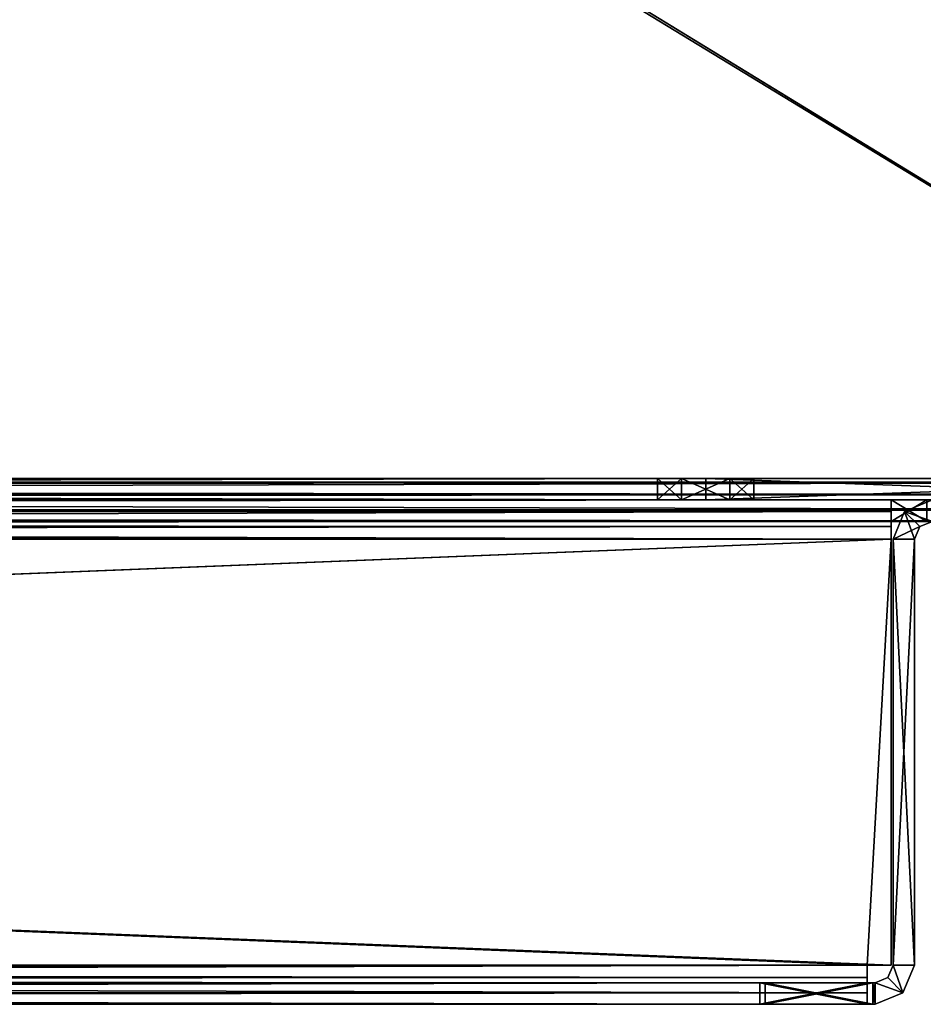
# Model space of a CAD drawing. Header units: inches. Extents: x -10 to 10, y -0.9 to 12.
# Tile 51 of 94: x 7.5 to 9, y -0.9 to 0.8. Entities that reach past the tile are written whole.
import ezdxf

# ---------------------------------------------------------------- set-up
doc = ezdxf.new("R2010")
doc.units = ezdxf.units.IN
doc.header["$LTSCALE"] = 65.326095
doc.header["$MEASUREMENT"] = 0
for name, color, linetype in [('179', 7, 'CONTINUOUS'), ('184', 7, 'CONTINUOUS'), ('198', 7, 'CONTINUOUS'), ('199', 7, 'CONTINUOUS'), ('200', 7, 'CONTINUOUS'), ('201', 7, 'CONTINUOUS'), ('204', 7, 'CONTINUOUS'), ('211', 7, 'CONTINUOUS'), ('212', 7, 'CONTINUOUS'), ('213', 7, 'CONTINUOUS'), ('215', 7, 'CONTINUOUS'), ('216', 7, 'CONTINUOUS'), ('217', 7, 'CONTINUOUS'), ('218', 7, 'CONTINUOUS'), ('220', 7, 'CONTINUOUS'), ('221', 7, 'CONTINUOUS'), ('222', 7, 'CONTINUOUS'), ('223', 7, 'CONTINUOUS'), ('224', 7, 'CONTINUOUS'), ('225', 7, 'CONTINUOUS'), ('227', 7, 'CONTINUOUS'), ('230', 7, 'CONTINUOUS'), ('387', 7, 'CONTINUOUS'), ('388', 7, 'CONTINUOUS'), ('389', 7, 'CONTINUOUS'), ('390', 7, 'CONTINUOUS'), ('391', 7, 'CONTINUOUS'), ('392', 7, 'CONTINUOUS'), ('393', 7, 'CONTINUOUS'), ('394', 7, 'CONTINUOUS'), ('395', 7, 'CONTINUOUS'), ('396', 7, 'CONTINUOUS'), ('397', 7, 'CONTINUOUS'), ('398', 7, 'CONTINUOUS'), ('399', 7, 'CONTINUOUS'), ('400', 7, 'CONTINUOUS'), ('401', 7, 'CONTINUOUS'), ('402', 7, 'CONTINUOUS'), ('403', 7, 'CONTINUOUS'), ('404', 7, 'CONTINUOUS'), ('405', 7, 'CONTINUOUS'), ('406', 7, 'CONTINUOUS'), ('407', 7, 'CONTINUOUS'), ('531', 7, 'CONTINUOUS'), ('536', 7, 'CONTINUOUS'), ('550', 7, 'CONTINUOUS'), ('551', 7, 'CONTINUOUS'), ('552', 7, 'CONTINUOUS'), ('553', 7, 'CONTINUOUS'), ('556', 7, 'CONTINUOUS'), ('563', 7, 'CONTINUOUS'), ('564', 7, 'CONTINUOUS'), ('566', 7, 'CONTINUOUS'), ('568', 7, 'CONTINUOUS'), ('569', 7, 'CONTINUOUS'), ('571', 7, 'CONTINUOUS'), ('572', 7, 'CONTINUOUS'), ('573', 7, 'CONTINUOUS'), ('574', 7, 'CONTINUOUS'), ('575', 7, 'CONTINUOUS'), ('577', 7, 'CONTINUOUS'), ('578', 7, 'CONTINUOUS'), ('580', 7, 'CONTINUOUS'), ('581', 7, 'CONTINUOUS'), ('583', 7, 'CONTINUOUS'), ('705', 7, 'CONTINUOUS'), ('706', 7, 'CONTINUOUS'), ('708', 7, 'CONTINUOUS'), ('710', 7, 'CONTINUOUS'), ('713', 7, 'CONTINUOUS'), ('714', 7, 'CONTINUOUS'), ('715', 7, 'CONTINUOUS'), ('716', 7, 'CONTINUOUS')]:
    doc.layers.add(name, color=color, linetype=linetype)

msp = doc.modelspace()

# ---------------------------------------------------------------- linework, layer by layer
at = {"layer": '179', "color": 252, "linetype": 'Continuous', "true_color": 0x8b959c}
for points in [[(9.8409, 0, 9.9641), (-9.8409, 0, 9.9641), (9.8409, 12, 9.9641), (9.8409, 0, 9.9641)], [(9.8409, 12, 9.9641), (-9.8409, 0, 9.9641), (9.7409, 12, 9.9641), (9.8409, 12, 9.9641)], [(-9.8409, 0, 9.9641), (-9.7409, 12, 9.9641), (9.7409, 12, 9.9641), (-9.8409, 0, 9.9641)]]:
    msp.add_3dface(points, dxfattribs=at)
at = {"layer": '184', "color": 252, "linetype": 'Continuous', "true_color": 0x8b959c}
for points in [[(-9.8409, 0, 10), (9.8409, 0, 10), (-9.8409, 12, 10), (-9.8409, 0, 10)], [(-9.8409, 12, 10), (9.8409, 0, 10), (-9.7409, 12, 10), (-9.8409, 12, 10)], [(-9.7409, 12, 10), (9.8409, 0, 10), (9.7409, 12, 10), (-9.7409, 12, 10)]]:
    msp.add_3dface(points, dxfattribs=at)
at = {"layer": '198', "color": 252, "linetype": 'Continuous', "true_color": 0x8b959c}
for points in [[(-9.8409, -0.0659, 9.9341), (-8.9609, -0.0659, 9.03), (8.9609, -0.0659, 9.03), (-9.8409, -0.0659, 9.9341)], [(9.8409, -0.0659, 9.9341), (-9.8409, -0.0659, 9.9341), (9.8409, -0.0659, 9.85), (9.8409, -0.0659, 9.9341)], [(9.8409, -0.0659, 9.85), (-9.8409, -0.0659, 9.9341), (9.0209, -0.0659, 9.03), (9.8409, -0.0659, 9.85)], [(9.0209, -0.0659, 9.03), (-9.8409, -0.0659, 9.9341), (8.9609, -0.0659, 9.03), (9.0209, -0.0659, 9.03)]]:
    msp.add_3dface(points, dxfattribs=at)
at = {"layer": '199', "color": 252, "linetype": 'Continuous', "true_color": 0x8b959c}
for points in [[(9.8409, 0, 10), (-9.8409, 0, 10), (-9.8409, -0.0466, 9.9807), (9.8409, 0, 10)], [(9.8409, 0, 10), (-9.8409, -0.0466, 9.9807), (9.8409, -0.0466, 9.9807), (9.8409, 0, 10)], [(-9.8409, -0.0659, 9.9341), (9.8409, -0.0659, 9.9341), (9.8409, -0.0466, 9.9807), (-9.8409, -0.0659, 9.9341)], [(-9.8409, -0.0466, 9.9807), (-9.8409, -0.0659, 9.9341), (9.8409, -0.0466, 9.9807), (-9.8409, -0.0466, 9.9807)]]:
    msp.add_3dface(points, dxfattribs=at)
at = {"layer": '200', "color": 252, "linetype": 'Continuous', "true_color": 0x8b959c}
for points in [[(-9.8409, -0.03, 9.85), (-9.8409, -0.03, 9.9341), (9.8409, -0.03, 9.9341), (-9.8409, -0.03, 9.85)], [(-9.8409, -0.03, 9.85), (9.8409, -0.03, 9.9341), (-9.0209, -0.03, 9.03), (-9.8409, -0.03, 9.85)], [(9.8409, -0.03, 9.9341), (-8.9609, -0.03, 9.03), (-9.0209, -0.03, 9.03), (9.8409, -0.03, 9.9341)], [(-8.9609, -0.03, 9.03), (9.8409, -0.03, 9.9341), (8.9609, -0.03, 9.03), (-8.9609, -0.03, 9.03)], [(8.9609, -0.03, 9.03), (9.8409, -0.03, 9.9341), (9.0209, -0.03, 9.03), (8.9609, -0.03, 9.03)]]:
    msp.add_3dface(points, dxfattribs=at)
at = {"layer": '201', "color": 252, "linetype": 'Continuous', "true_color": 0x8b959c}
for points in [[(-9.8409, 0, 9.9641), (9.8409, 0, 9.9641), (9.8409, -0.0212, 9.9553), (-9.8409, 0, 9.9641)], [(-9.8409, -0.0212, 9.9553), (-9.8409, 0, 9.9641), (9.8409, -0.0212, 9.9553), (-9.8409, -0.0212, 9.9553)], [(9.8409, -0.03, 9.9341), (-9.8409, -0.03, 9.9341), (-9.8409, -0.0212, 9.9553), (9.8409, -0.03, 9.9341)], [(9.8409, -0.03, 9.9341), (-9.8409, -0.0212, 9.9553), (9.8409, -0.0212, 9.9553), (9.8409, -0.03, 9.9341)]]:
    msp.add_3dface(points, dxfattribs=at)
at = {"layer": '204', "color": 252, "linetype": 'Continuous', "true_color": 0x8b959c}
for points in [[(9.0209, -0.0659, 9.03), (8.9609, -0.0659, 9.03), (9.0209, -0.03, 9.03), (9.0209, -0.0659, 9.03)], [(8.9609, -0.0659, 9.03), (8.9609, -0.03, 9.03), (9.0209, -0.03, 9.03), (8.9609, -0.0659, 9.03)]]:
    msp.add_3dface(points, dxfattribs=at)
at = {"layer": '211', "color": 252, "linetype": 'Continuous', "true_color": 0x8b959c}
for points in [[(8.9609, -0.0959, 8.9641), (-8.9609, -0.81, 8.9641), (-8.9609, -0.0959, 8.9641), (8.9609, -0.0959, 8.9641)], [(-8.9609, -0.81, 8.9641), (8.9609, -0.0959, 8.9641), (-8.9209, -0.81, 8.9641), (-8.9609, -0.81, 8.9641)], [(-8.9209, -0.81, 8.9641), (8.9609, -0.0959, 8.9641), (8.9209, -0.81, 8.9641), (-8.9209, -0.81, 8.9641)], [(8.9609, -0.0959, 8.9641), (8.9609, -0.81, 8.9641), (8.9209, -0.81, 8.9641), (8.9609, -0.0959, 8.9641)]]:
    msp.add_3dface(points, dxfattribs=at)
at = {"layer": '212', "color": 252, "linetype": 'Continuous', "true_color": 0x8b959c}
for points in [[(8.9609, -0.81, 9), (8.9609, -0.0959, 9), (-8.9609, -0.0959, 9), (8.9609, -0.81, 9)], [(8.9209, -0.81, 9), (8.9609, -0.81, 9), (-8.9609, -0.0959, 9), (8.9209, -0.81, 9)], [(-8.9209, -0.81, 9), (8.9209, -0.81, 9), (-8.9609, -0.0959, 9), (-8.9209, -0.81, 9)]]:
    msp.add_3dface(points, dxfattribs=at)
at = {"layer": '213', "color": 252, "linetype": 'Continuous', "true_color": 0x8b959c}
for points in [[(8.9609, -0.0959, 9), (8.9609, -0.81, 9), (8.9609, -0.0959, 8.9641), (8.9609, -0.0959, 9)], [(8.9609, -0.0959, 8.9641), (8.9609, -0.81, 9), (8.9609, -0.81, 8.9641), (8.9609, -0.0959, 8.9641)]]:
    msp.add_3dface(points, dxfattribs=at)
at = {"layer": '215', "color": 252, "linetype": 'Continuous', "true_color": 0x8b959c}
for points in [[(8.9609, -0.81, 9), (8.9209, -0.81, 9), (8.9609, -0.81, 8.9641), (8.9609, -0.81, 9)], [(8.9609, -0.81, 8.9641), (8.9209, -0.81, 9), (8.9209, -0.81, 8.9641), (8.9609, -0.81, 8.9641)]]:
    msp.add_3dface(points, dxfattribs=at)
at = {"layer": '216', "color": 252, "linetype": 'Continuous', "true_color": 0x8b959c}
for points in [[(-8.9609, -0.03, 9.03), (8.9609, -0.03, 9.03), (8.9609, -0.0493, 8.9834), (-8.9609, -0.03, 9.03)], [(-8.9609, -0.0493, 8.9834), (-8.9609, -0.03, 9.03), (8.9609, -0.0493, 8.9834), (-8.9609, -0.0493, 8.9834)], [(8.9609, -0.0959, 8.9641), (-8.9609, -0.0959, 8.9641), (-8.9609, -0.0493, 8.9834), (8.9609, -0.0959, 8.9641)], [(8.9609, -0.0959, 8.9641), (-8.9609, -0.0493, 8.9834), (8.9609, -0.0493, 8.9834), (8.9609, -0.0959, 8.9641)]]:
    msp.add_3dface(points, dxfattribs=at)
at = {"layer": '217', "color": 252, "linetype": 'Continuous', "true_color": 0x8b959c}
for points in [[(8.9609, -0.0659, 9.03), (-8.9609, -0.0659, 9.03), (-8.9609, -0.0747, 9.0088), (8.9609, -0.0659, 9.03)], [(8.9609, -0.0659, 9.03), (-8.9609, -0.0747, 9.0088), (8.9609, -0.0747, 9.0088), (8.9609, -0.0659, 9.03)], [(-8.9609, -0.0959, 9), (8.9609, -0.0959, 9), (8.9609, -0.0747, 9.0088), (-8.9609, -0.0959, 9)], [(-8.9609, -0.0747, 9.0088), (-8.9609, -0.0959, 9), (8.9609, -0.0747, 9.0088), (-8.9609, -0.0747, 9.0088)]]:
    msp.add_3dface(points, dxfattribs=at)
at = {"layer": '218', "color": 252, "linetype": 'Continuous', "true_color": 0x8b959c}
for points in [[(8.9609, -0.03, 9.03), (8.9609, -0.0659, 9.03), (8.9609, -0.0493, 8.9834), (8.9609, -0.03, 9.03)], [(8.9609, -0.0659, 9.03), (8.9609, -0.0747, 9.0088), (8.9609, -0.0493, 8.9834), (8.9609, -0.0659, 9.03)], [(8.9609, -0.0747, 9.0088), (8.9609, -0.0959, 9), (8.9609, -0.0493, 8.9834), (8.9609, -0.0747, 9.0088)], [(8.9609, -0.0959, 9), (8.9609, -0.0959, 8.9641), (8.9609, -0.0493, 8.9834), (8.9609, -0.0959, 9)]]:
    msp.add_3dface(points, dxfattribs=at)
at = {"layer": '220', "color": 252, "linetype": 'Continuous', "true_color": 0x8b959c}
for points in [[(8.9209, -0.81, 9), (-8.9209, -0.81, 9), (-8.9209, -0.8566, 8.9807), (8.9209, -0.81, 9)], [(8.9209, -0.8566, 8.9807), (8.9209, -0.81, 9), (-8.9209, -0.8566, 8.9807), (8.9209, -0.8566, 8.9807)], [(-8.9209, -0.8759, 8.9341), (8.9209, -0.8759, 8.9341), (8.9209, -0.8566, 8.9807), (-8.9209, -0.8759, 8.9341)], [(-8.9209, -0.8759, 8.9341), (8.9209, -0.8566, 8.9807), (-8.9209, -0.8566, 8.9807), (-8.9209, -0.8759, 8.9341)]]:
    msp.add_3dface(points, dxfattribs=at)
at = {"layer": '221', "color": 252, "linetype": 'Continuous', "true_color": 0x8b959c}
for points in [[(-8.7409, -0.8759, 8.75), (8.7409, -0.8759, 8.75), (-8.9209, -0.8759, 8.9341), (-8.7409, -0.8759, 8.75)], [(-8.9209, -0.8759, 8.9341), (8.7409, -0.8759, 8.75), (8.9209, -0.8759, 8.93), (-8.9209, -0.8759, 8.9341)], [(8.9209, -0.8759, 8.9341), (-8.9209, -0.8759, 8.9341), (8.9209, -0.8759, 8.93), (8.9209, -0.8759, 8.9341)]]:
    msp.add_3dface(points, dxfattribs=at)
at = {"layer": '222', "color": 252, "linetype": 'Continuous', "true_color": 0x8b959c}
for points in [[(-8.9209, -0.81, 8.9641), (8.9209, -0.81, 8.9641), (8.9209, -0.8312, 8.9553), (-8.9209, -0.81, 8.9641)], [(-8.9209, -0.8312, 8.9553), (-8.9209, -0.81, 8.9641), (8.9209, -0.8312, 8.9553), (-8.9209, -0.8312, 8.9553)], [(8.9209, -0.84, 8.9341), (-8.9209, -0.84, 8.9341), (-8.9209, -0.8312, 8.9553), (8.9209, -0.84, 8.9341)], [(8.9209, -0.84, 8.9341), (-8.9209, -0.8312, 8.9553), (8.9209, -0.8312, 8.9553), (8.9209, -0.84, 8.9341)]]:
    msp.add_3dface(points, dxfattribs=at)
at = {"layer": '223', "color": 252, "linetype": 'Continuous', "true_color": 0x8b959c}
for points in [[(-8.9209, -0.84, 8.9341), (8.9209, -0.84, 8.9341), (-8.9209, -0.84, 8.93), (-8.9209, -0.84, 8.9341)], [(-8.9209, -0.84, 8.93), (8.9209, -0.84, 8.9341), (-8.7409, -0.84, 8.75), (-8.9209, -0.84, 8.93)], [(-8.7409, -0.84, 8.75), (8.9209, -0.84, 8.9341), (8.7409, -0.84, 8.75), (-8.7409, -0.84, 8.75)], [(8.9209, -0.84, 8.9341), (8.9209, -0.84, 8.93), (8.7409, -0.84, 8.75), (8.9209, -0.84, 8.9341)]]:
    msp.add_3dface(points, dxfattribs=at)
at = {"layer": '224', "color": 252, "linetype": 'Continuous', "true_color": 0x8b959c}
for points in [[(8.9209, -0.8759, 8.9341), (8.9209, -0.8759, 8.93), (8.9209, -0.84, 8.93), (8.9209, -0.8759, 8.9341)], [(8.9209, -0.8759, 8.9341), (8.9209, -0.84, 8.93), (8.9209, -0.84, 8.9341), (8.9209, -0.8759, 8.9341)]]:
    msp.add_3dface(points, dxfattribs=at)
at = {"layer": '225', "color": 252, "linetype": 'Continuous', "true_color": 0x8b959c}
for points in [[(8.7409, -0.8759, 8.75), (-8.7409, -0.8759, 8.75), (8.7409, -0.84, 8.75), (8.7409, -0.8759, 8.75)], [(-8.7409, -0.8759, 8.75), (-8.7409, -0.84, 8.75), (8.7409, -0.84, 8.75), (-8.7409, -0.8759, 8.75)]]:
    msp.add_3dface(points, dxfattribs=at)
at = {"layer": '227', "color": 252, "linetype": 'Continuous', "true_color": 0x8b959c}
for points in [[(8.9209, -0.81, 9), (8.9209, -0.8566, 8.9807), (8.9209, -0.81, 8.9641), (8.9209, -0.81, 9)], [(8.9209, -0.81, 8.9641), (8.9209, -0.8566, 8.9807), (8.9209, -0.8312, 8.9553), (8.9209, -0.81, 8.9641)], [(8.9209, -0.8566, 8.9807), (8.9209, -0.84, 8.9341), (8.9209, -0.8312, 8.9553), (8.9209, -0.8566, 8.9807)], [(8.9209, -0.8566, 8.9807), (8.9209, -0.8759, 8.9341), (8.9209, -0.84, 8.9341), (8.9209, -0.8566, 8.9807)]]:
    msp.add_3dface(points, dxfattribs=at)
at = {"layer": '230', "color": 252, "linetype": 'Continuous', "true_color": 0x8b959c}
for points in [[(8.9209, -0.8759, 8.93), (8.7409, -0.8759, 8.75), (8.9209, -0.84, 8.93), (8.9209, -0.8759, 8.93)], [(8.9209, -0.84, 8.93), (8.7409, -0.8759, 8.75), (8.7409, -0.84, 8.75), (8.9209, -0.84, 8.93)]]:
    msp.add_3dface(points, dxfattribs=at)
at = {"layer": '387', "color": 252, "linetype": 'Continuous', "true_color": 0x8b959c}
for points in [[(8.9641, -0.0959, -8.9609), (8.9641, -0.81, -8.9609), (8.9641, -0.81, -8.9209), (8.9641, -0.0959, -8.9609)], [(8.9641, -0.0959, -8.9609), (8.9641, -0.81, 8.9609), (8.9641, -0.0959, 8.9609), (8.9641, -0.0959, -8.9609)], [(8.9641, -0.81, 8.9609), (8.9641, -0.0959, -8.9609), (8.9641, -0.81, 8.9209), (8.9641, -0.81, 8.9609)], [(8.9641, -0.81, 8.9209), (8.9641, -0.0959, -8.9609), (8.9641, -0.81, -8.9209), (8.9641, -0.81, 8.9209)]]:
    msp.add_3dface(points, dxfattribs=at)
at = {"layer": '388', "color": 252, "linetype": 'Continuous', "true_color": 0x8b959c}
for points in [[(9, -0.81, -8.9609), (9, -0.0959, -8.9609), (9, -0.0959, 8.9609), (9, -0.81, -8.9609)], [(9, -0.81, -8.9209), (9, -0.81, -8.9609), (9, -0.0959, 8.9609), (9, -0.81, -8.9209)], [(9, -0.81, 8.9209), (9, -0.81, -8.9209), (9, -0.0959, 8.9609), (9, -0.81, 8.9209)], [(9, -0.81, 8.9609), (9, -0.81, 8.9209), (9, -0.0959, 8.9609), (9, -0.81, 8.9609)]]:
    msp.add_3dface(points, dxfattribs=at)
at = {"layer": '389', "color": 252, "linetype": 'Continuous', "true_color": 0x8b959c}
for points in [[(9, -0.0959, -8.9609), (9, -0.81, -8.9609), (8.9641, -0.0959, -8.9609), (9, -0.0959, -8.9609)], [(8.9641, -0.0959, -8.9609), (9, -0.81, -8.9609), (8.9641, -0.81, -8.9609), (8.9641, -0.0959, -8.9609)]]:
    msp.add_3dface(points, dxfattribs=at)
at = {"layer": '390', "color": 252, "linetype": 'Continuous', "true_color": 0x8b959c}
for points in [[(9, -0.81, 8.9609), (9, -0.0959, 8.9609), (8.9641, -0.81, 8.9609), (9, -0.81, 8.9609)], [(8.9641, -0.81, 8.9609), (9, -0.0959, 8.9609), (8.9641, -0.0959, 8.9609), (8.9641, -0.81, 8.9609)]]:
    msp.add_3dface(points, dxfattribs=at)
at = {"layer": '391', "color": 252, "linetype": 'Continuous', "true_color": 0x8b959c}
for points in [[(9, -0.81, -8.9609), (9, -0.81, -8.9209), (8.9641, -0.81, -8.9609), (9, -0.81, -8.9609)], [(8.9641, -0.81, -8.9609), (9, -0.81, -8.9209), (8.9641, -0.81, -8.9209), (8.9641, -0.81, -8.9609)]]:
    msp.add_3dface(points, dxfattribs=at)
at = {"layer": '392', "color": 252, "linetype": 'Continuous', "true_color": 0x8b959c}
for points in [[(9.03, -0.03, 8.9609), (9.03, -0.03, -8.9609), (8.9834, -0.0493, -8.9609), (9.03, -0.03, 8.9609)], [(8.9834, -0.0493, 8.9609), (9.03, -0.03, 8.9609), (8.9834, -0.0493, -8.9609), (8.9834, -0.0493, 8.9609)], [(8.9641, -0.0959, -8.9609), (8.9641, -0.0959, 8.9609), (8.9834, -0.0493, 8.9609), (8.9641, -0.0959, -8.9609)], [(8.9641, -0.0959, -8.9609), (8.9834, -0.0493, 8.9609), (8.9834, -0.0493, -8.9609), (8.9641, -0.0959, -8.9609)]]:
    msp.add_3dface(points, dxfattribs=at)
at = {"layer": '393', "color": 252, "linetype": 'Continuous', "true_color": 0x8b959c}
for points in [[(9.03, -0.0659, -8.9609), (9.03, -0.0659, 8.9609), (9.0088, -0.0747, 8.9609), (9.03, -0.0659, -8.9609)], [(9.03, -0.0659, -8.9609), (9.0088, -0.0747, 8.9609), (9.0088, -0.0747, -8.9609), (9.03, -0.0659, -8.9609)], [(9, -0.0959, 8.9609), (9, -0.0959, -8.9609), (9.0088, -0.0747, -8.9609), (9, -0.0959, 8.9609)], [(9.0088, -0.0747, 8.9609), (9, -0.0959, 8.9609), (9.0088, -0.0747, -8.9609), (9.0088, -0.0747, 8.9609)]]:
    msp.add_3dface(points, dxfattribs=at)
at = {"layer": '394', "color": 252, "linetype": 'Continuous', "true_color": 0x8b959c}
for points in [[(9.03, -0.03, -8.9609), (9.03, -0.0659, -8.9609), (8.9834, -0.0493, -8.9609), (9.03, -0.03, -8.9609)], [(9, -0.0959, -8.9609), (8.9641, -0.0959, -8.9609), (8.9834, -0.0493, -8.9609), (9, -0.0959, -8.9609)], [(9.03, -0.0659, -8.9609), (9.0088, -0.0747, -8.9609), (8.9834, -0.0493, -8.9609), (9.03, -0.0659, -8.9609)], [(9.0088, -0.0747, -8.9609), (9, -0.0959, -8.9609), (8.9834, -0.0493, -8.9609), (9.0088, -0.0747, -8.9609)]]:
    msp.add_3dface(points, dxfattribs=at)
at = {"layer": '395', "color": 252, "linetype": 'Continuous', "true_color": 0x8b959c}
for points in [[(9.03, -0.0659, 8.9609), (9.03, -0.03, 8.9609), (8.9834, -0.0493, 8.9609), (9.03, -0.0659, 8.9609)], [(8.9641, -0.0959, 8.9609), (9.0088, -0.0747, 8.9609), (8.9834, -0.0493, 8.9609), (8.9641, -0.0959, 8.9609)], [(9.0088, -0.0747, 8.9609), (9.03, -0.0659, 8.9609), (8.9834, -0.0493, 8.9609), (9.0088, -0.0747, 8.9609)], [(9, -0.0959, 8.9609), (9.0088, -0.0747, 8.9609), (8.9641, -0.0959, 8.9609), (9, -0.0959, 8.9609)]]:
    msp.add_3dface(points, dxfattribs=at)
at = {"layer": '396', "color": 252, "linetype": 'Continuous', "true_color": 0x8b959c}
for points in [[(9, -0.81, -8.9209), (9, -0.81, 8.9209), (8.9807, -0.8566, 8.9209), (9, -0.81, -8.9209)], [(8.9807, -0.8566, -8.9209), (9, -0.81, -8.9209), (8.9807, -0.8566, 8.9209), (8.9807, -0.8566, -8.9209)], [(8.9341, -0.8759, 8.9209), (8.9341, -0.8759, -8.9209), (8.9807, -0.8566, -8.9209), (8.9341, -0.8759, 8.9209)], [(8.9341, -0.8759, 8.9209), (8.9807, -0.8566, -8.9209), (8.9807, -0.8566, 8.9209), (8.9341, -0.8759, 8.9209)]]:
    msp.add_3dface(points, dxfattribs=at)
at = {"layer": '397', "color": 252, "linetype": 'Continuous', "true_color": 0x8b959c}
for points in [[(8.75, -0.8759, 8.7409), (8.75, -0.8759, -8.7409), (8.9341, -0.8759, 8.9209), (8.75, -0.8759, 8.7409)], [(8.9341, -0.8759, 8.9209), (8.75, -0.8759, -8.7409), (8.93, -0.8759, -8.9209), (8.9341, -0.8759, 8.9209)], [(8.93, -0.8759, 8.9209), (8.75, -0.8759, 8.7409), (8.9341, -0.8759, 8.9209), (8.93, -0.8759, 8.9209)], [(8.9341, -0.8759, -8.9209), (8.9341, -0.8759, 8.9209), (8.93, -0.8759, -8.9209), (8.9341, -0.8759, -8.9209)]]:
    msp.add_3dface(points, dxfattribs=at)
at = {"layer": '398', "color": 252, "linetype": 'Continuous', "true_color": 0x8b959c}
for points in [[(8.9641, -0.81, 8.9209), (8.9641, -0.81, -8.9209), (8.9553, -0.8312, -8.9209), (8.9641, -0.81, 8.9209)], [(8.9553, -0.8312, 8.9209), (8.9641, -0.81, 8.9209), (8.9553, -0.8312, -8.9209), (8.9553, -0.8312, 8.9209)], [(8.9341, -0.84, -8.9209), (8.9341, -0.84, 8.9209), (8.9553, -0.8312, 8.9209), (8.9341, -0.84, -8.9209)], [(8.9341, -0.84, -8.9209), (8.9553, -0.8312, 8.9209), (8.9553, -0.8312, -8.9209), (8.9341, -0.84, -8.9209)]]:
    msp.add_3dface(points, dxfattribs=at)
at = {"layer": '399', "color": 252, "linetype": 'Continuous', "true_color": 0x8b959c}
for points in [[(8.9341, -0.84, -8.9209), (8.93, -0.84, -8.9209), (8.75, -0.84, -8.7409), (8.9341, -0.84, -8.9209)], [(8.93, -0.84, 8.9209), (8.9341, -0.84, -8.9209), (8.75, -0.84, 8.7409), (8.93, -0.84, 8.9209)], [(8.75, -0.84, 8.7409), (8.9341, -0.84, -8.9209), (8.75, -0.84, -8.7409), (8.75, -0.84, 8.7409)], [(8.9341, -0.84, 8.9209), (8.9341, -0.84, -8.9209), (8.93, -0.84, 8.9209), (8.9341, -0.84, 8.9209)]]:
    msp.add_3dface(points, dxfattribs=at)
at = {"layer": '400', "color": 252, "linetype": 'Continuous', "true_color": 0x8b959c}
for points in [[(8.9341, -0.8759, -8.9209), (8.93, -0.8759, -8.9209), (8.93, -0.84, -8.9209), (8.9341, -0.8759, -8.9209)], [(8.9341, -0.8759, -8.9209), (8.93, -0.84, -8.9209), (8.9341, -0.84, -8.9209), (8.9341, -0.8759, -8.9209)]]:
    msp.add_3dface(points, dxfattribs=at)
at = {"layer": '401', "color": 252, "linetype": 'Continuous', "true_color": 0x8b959c}
for points in [[(8.75, -0.8759, -8.7409), (8.75, -0.8759, 8.7409), (8.75, -0.84, -8.7409), (8.75, -0.8759, -8.7409)], [(8.75, -0.8759, 8.7409), (8.75, -0.84, 8.7409), (8.75, -0.84, -8.7409), (8.75, -0.8759, 8.7409)]]:
    msp.add_3dface(points, dxfattribs=at)
at = {"layer": '402', "color": 252, "linetype": 'Continuous', "true_color": 0x8b959c}
for points in [[(8.93, -0.8759, 8.9209), (8.9341, -0.8759, 8.9209), (8.9341, -0.84, 8.9209), (8.93, -0.8759, 8.9209)], [(8.93, -0.8759, 8.9209), (8.9341, -0.84, 8.9209), (8.93, -0.84, 8.9209), (8.93, -0.8759, 8.9209)]]:
    msp.add_3dface(points, dxfattribs=at)
at = {"layer": '403', "color": 252, "linetype": 'Continuous', "true_color": 0x8b959c}
for points in [[(8.9641, -0.81, -8.9209), (8.9807, -0.8566, -8.9209), (8.9553, -0.8312, -8.9209), (8.9641, -0.81, -8.9209)], [(9, -0.81, -8.9209), (8.9807, -0.8566, -8.9209), (8.9641, -0.81, -8.9209), (9, -0.81, -8.9209)], [(8.9807, -0.8566, -8.9209), (8.9341, -0.84, -8.9209), (8.9553, -0.8312, -8.9209), (8.9807, -0.8566, -8.9209)], [(8.9807, -0.8566, -8.9209), (8.9341, -0.8759, -8.9209), (8.9341, -0.84, -8.9209), (8.9807, -0.8566, -8.9209)]]:
    msp.add_3dface(points, dxfattribs=at)
at = {"layer": '404', "color": 252, "linetype": 'Continuous', "true_color": 0x8b959c}
for points in [[(8.9807, -0.8566, 8.9209), (8.9641, -0.81, 8.9209), (8.9553, -0.8312, 8.9209), (8.9807, -0.8566, 8.9209)], [(8.9807, -0.8566, 8.9209), (9, -0.81, 8.9209), (8.9641, -0.81, 8.9209), (8.9807, -0.8566, 8.9209)], [(8.9341, -0.84, 8.9209), (8.9807, -0.8566, 8.9209), (8.9553, -0.8312, 8.9209), (8.9341, -0.84, 8.9209)], [(8.9341, -0.8759, 8.9209), (8.9807, -0.8566, 8.9209), (8.9341, -0.84, 8.9209), (8.9341, -0.8759, 8.9209)]]:
    msp.add_3dface(points, dxfattribs=at)
at = {"layer": '405', "color": 252, "linetype": 'Continuous', "true_color": 0x8b959c}
for points in [[(9, -0.81, 8.9209), (9, -0.81, 8.9609), (8.9641, -0.81, 8.9209), (9, -0.81, 8.9209)], [(9, -0.81, 8.9609), (8.9641, -0.81, 8.9609), (8.9641, -0.81, 8.9209), (9, -0.81, 8.9609)]]:
    msp.add_3dface(points, dxfattribs=at)
at = {"layer": '406', "color": 252, "linetype": 'Continuous', "true_color": 0x8b959c}
for points in [[(8.93, -0.8759, -8.9209), (8.75, -0.8759, -8.7409), (8.93, -0.84, -8.9209), (8.93, -0.8759, -8.9209)], [(8.93, -0.84, -8.9209), (8.75, -0.8759, -8.7409), (8.75, -0.84, -8.7409), (8.93, -0.84, -8.9209)]]:
    msp.add_3dface(points, dxfattribs=at)
at = {"layer": '407', "color": 252, "linetype": 'Continuous', "true_color": 0x8b959c}
for points in [[(8.75, -0.8759, 8.7409), (8.93, -0.8759, 8.9209), (8.75, -0.84, 8.7409), (8.75, -0.8759, 8.7409)], [(8.93, -0.8759, 8.9209), (8.93, -0.84, 8.9209), (8.75, -0.84, 8.7409), (8.93, -0.8759, 8.9209)]]:
    msp.add_3dface(points, dxfattribs=at)
at = {"layer": '531', "color": 252, "linetype": 'Continuous', "true_color": 0x8b959c}
for points in [[(-9.8409, 0, -9.9641), (9.8409, 0, -9.9641), (-9.8409, 12, -9.9641), (-9.8409, 0, -9.9641)], [(-9.8409, 12, -9.9641), (9.8409, 0, -9.9641), (-9.7409, 12, -9.9641), (-9.8409, 12, -9.9641)], [(9.8409, 0, -9.9641), (9.7409, 12, -9.9641), (-9.7409, 12, -9.9641), (9.8409, 0, -9.9641)]]:
    msp.add_3dface(points, dxfattribs=at)
at = {"layer": '536', "color": 252, "linetype": 'Continuous', "true_color": 0x8b959c}
for points in [[(9.8409, 0, -10), (-9.8409, 0, -10), (9.8409, 12, -10), (9.8409, 0, -10)], [(9.8409, 12, -10), (-9.8409, 0, -10), (9.7409, 12, -10), (9.8409, 12, -10)], [(9.7409, 12, -10), (-9.8409, 0, -10), (-9.7409, 12, -10), (9.7409, 12, -10)]]:
    msp.add_3dface(points, dxfattribs=at)
at = {"layer": '550', "color": 252, "linetype": 'Continuous', "true_color": 0x8b959c}
for points in [[(-9.8409, -0.0659, -9.9341), (9.8409, -0.0659, -9.9341), (-9.8409, -0.0659, -9.85), (-9.8409, -0.0659, -9.9341)], [(-9.8409, -0.0659, -9.85), (9.8409, -0.0659, -9.9341), (-9.0209, -0.0659, -9.03), (-9.8409, -0.0659, -9.85)], [(-9.0209, -0.0659, -9.03), (9.8409, -0.0659, -9.9341), (-8.9609, -0.0659, -9.03), (-9.0209, -0.0659, -9.03)], [(9.8409, -0.0659, -9.9341), (8.9609, -0.0659, -9.03), (-8.9609, -0.0659, -9.03), (9.8409, -0.0659, -9.9341)], [(9.0209, -0.0659, -9.03), (8.9609, -0.0659, -9.03), (9.8409, -0.0659, -9.9341), (9.0209, -0.0659, -9.03)]]:
    msp.add_3dface(points, dxfattribs=at)
at = {"layer": '551', "color": 252, "linetype": 'Continuous', "true_color": 0x8b959c}
for points in [[(-9.8409, 0, -10), (9.8409, 0, -10), (9.8409, -0.0466, -9.9807), (-9.8409, 0, -10)], [(-9.8409, 0, -10), (9.8409, -0.0466, -9.9807), (-9.8409, -0.0466, -9.9807), (-9.8409, 0, -10)], [(9.8409, -0.0659, -9.9341), (-9.8409, -0.0659, -9.9341), (-9.8409, -0.0466, -9.9807), (9.8409, -0.0659, -9.9341)], [(9.8409, -0.0466, -9.9807), (9.8409, -0.0659, -9.9341), (-9.8409, -0.0466, -9.9807), (9.8409, -0.0466, -9.9807)]]:
    msp.add_3dface(points, dxfattribs=at)
at = {"layer": '552', "color": 252, "linetype": 'Continuous', "true_color": 0x8b959c}
for points in [[(9.8409, -0.03, -9.85), (9.8409, -0.03, -9.9341), (-9.8409, -0.03, -9.9341), (9.8409, -0.03, -9.85)], [(9.8409, -0.03, -9.85), (-9.8409, -0.03, -9.9341), (9.0209, -0.03, -9.03), (9.8409, -0.03, -9.85)], [(-9.8409, -0.03, -9.9341), (8.9609, -0.03, -9.03), (9.0209, -0.03, -9.03), (-9.8409, -0.03, -9.9341)], [(8.9609, -0.03, -9.03), (-9.8409, -0.03, -9.9341), (-8.9609, -0.03, -9.03), (8.9609, -0.03, -9.03)]]:
    msp.add_3dface(points, dxfattribs=at)
at = {"layer": '553', "color": 252, "linetype": 'Continuous', "true_color": 0x8b959c}
for points in [[(9.8409, 0, -9.9641), (-9.8409, 0, -9.9641), (-9.8409, -0.0212, -9.9553), (9.8409, 0, -9.9641)], [(9.8409, -0.0212, -9.9553), (9.8409, 0, -9.9641), (-9.8409, -0.0212, -9.9553), (9.8409, -0.0212, -9.9553)], [(-9.8409, -0.03, -9.9341), (9.8409, -0.03, -9.9341), (9.8409, -0.0212, -9.9553), (-9.8409, -0.03, -9.9341)], [(-9.8409, -0.03, -9.9341), (9.8409, -0.0212, -9.9553), (-9.8409, -0.0212, -9.9553), (-9.8409, -0.03, -9.9341)]]:
    msp.add_3dface(points, dxfattribs=at)
at = {"layer": '556', "color": 252, "linetype": 'Continuous', "true_color": 0x8b959c}
for points in [[(8.9609, -0.0659, -9.03), (9.0209, -0.0659, -9.03), (8.9609, -0.03, -9.03), (8.9609, -0.0659, -9.03)], [(8.9609, -0.03, -9.03), (9.0209, -0.0659, -9.03), (9.0209, -0.03, -9.03), (8.9609, -0.03, -9.03)]]:
    msp.add_3dface(points, dxfattribs=at)
at = {"layer": '563', "color": 252, "linetype": 'Continuous', "true_color": 0x8b959c}
for points in [[(-8.9609, -0.0959, -8.9641), (8.9609, -0.81, -8.9641), (8.9609, -0.0959, -8.9641), (-8.9609, -0.0959, -8.9641)], [(8.9609, -0.81, -8.9641), (-8.9609, -0.0959, -8.9641), (8.9209, -0.81, -8.9641), (8.9609, -0.81, -8.9641)], [(8.9209, -0.81, -8.9641), (-8.9609, -0.0959, -8.9641), (-8.9209, -0.81, -8.9641), (8.9209, -0.81, -8.9641)]]:
    msp.add_3dface(points, dxfattribs=at)
at = {"layer": '564', "color": 252, "linetype": 'Continuous', "true_color": 0x8b959c}
for points in [[(-8.9609, -0.81, -9), (-8.9609, -0.0959, -9), (8.9609, -0.0959, -9), (-8.9609, -0.81, -9)], [(-8.9209, -0.81, -9), (-8.9609, -0.81, -9), (8.9609, -0.0959, -9), (-8.9209, -0.81, -9)], [(8.9209, -0.81, -9), (-8.9209, -0.81, -9), (8.9609, -0.0959, -9), (8.9209, -0.81, -9)], [(8.9609, -0.81, -9), (8.9209, -0.81, -9), (8.9609, -0.0959, -9), (8.9609, -0.81, -9)]]:
    msp.add_3dface(points, dxfattribs=at)
at = {"layer": '566', "color": 252, "linetype": 'Continuous', "true_color": 0x8b959c}
for points in [[(8.9609, -0.81, -9), (8.9609, -0.0959, -9), (8.9609, -0.81, -8.9641), (8.9609, -0.81, -9)], [(8.9609, -0.81, -8.9641), (8.9609, -0.0959, -9), (8.9609, -0.0959, -8.9641), (8.9609, -0.81, -8.9641)]]:
    msp.add_3dface(points, dxfattribs=at)
at = {"layer": '568', "color": 252, "linetype": 'Continuous', "true_color": 0x8b959c}
for points in [[(8.9609, -0.03, -9.03), (-8.9609, -0.03, -9.03), (-8.9609, -0.0493, -8.9834), (8.9609, -0.03, -9.03)], [(8.9609, -0.0493, -8.9834), (8.9609, -0.03, -9.03), (-8.9609, -0.0493, -8.9834), (8.9609, -0.0493, -8.9834)], [(-8.9609, -0.0959, -8.9641), (8.9609, -0.0959, -8.9641), (8.9609, -0.0493, -8.9834), (-8.9609, -0.0959, -8.9641)], [(-8.9609, -0.0959, -8.9641), (8.9609, -0.0493, -8.9834), (-8.9609, -0.0493, -8.9834), (-8.9609, -0.0959, -8.9641)]]:
    msp.add_3dface(points, dxfattribs=at)
at = {"layer": '569', "color": 252, "linetype": 'Continuous', "true_color": 0x8b959c}
for points in [[(-8.9609, -0.0659, -9.03), (8.9609, -0.0659, -9.03), (8.9609, -0.0747, -9.0088), (-8.9609, -0.0659, -9.03)], [(-8.9609, -0.0659, -9.03), (8.9609, -0.0747, -9.0088), (-8.9609, -0.0747, -9.0088), (-8.9609, -0.0659, -9.03)], [(8.9609, -0.0959, -9), (-8.9609, -0.0959, -9), (-8.9609, -0.0747, -9.0088), (8.9609, -0.0959, -9)], [(8.9609, -0.0747, -9.0088), (8.9609, -0.0959, -9), (-8.9609, -0.0747, -9.0088), (8.9609, -0.0747, -9.0088)]]:
    msp.add_3dface(points, dxfattribs=at)
at = {"layer": '571', "color": 252, "linetype": 'Continuous', "true_color": 0x8b959c}
for points in [[(8.9609, -0.0659, -9.03), (8.9609, -0.03, -9.03), (8.9609, -0.0493, -8.9834), (8.9609, -0.0659, -9.03)], [(8.9609, -0.0747, -9.0088), (8.9609, -0.0659, -9.03), (8.9609, -0.0493, -8.9834), (8.9609, -0.0747, -9.0088)], [(8.9609, -0.0959, -8.9641), (8.9609, -0.0747, -9.0088), (8.9609, -0.0493, -8.9834), (8.9609, -0.0959, -8.9641)], [(8.9609, -0.0959, -9), (8.9609, -0.0747, -9.0088), (8.9609, -0.0959, -8.9641), (8.9609, -0.0959, -9)]]:
    msp.add_3dface(points, dxfattribs=at)
at = {"layer": '572', "color": 252, "linetype": 'Continuous', "true_color": 0x8b959c}
for points in [[(-8.9209, -0.81, -9), (8.9209, -0.81, -9), (8.9209, -0.8566, -8.9807), (-8.9209, -0.81, -9)], [(-8.9209, -0.8566, -8.9807), (-8.9209, -0.81, -9), (8.9209, -0.8566, -8.9807), (-8.9209, -0.8566, -8.9807)], [(8.9209, -0.8759, -8.9341), (-8.9209, -0.8759, -8.9341), (-8.9209, -0.8566, -8.9807), (8.9209, -0.8759, -8.9341)], [(8.9209, -0.8759, -8.9341), (-8.9209, -0.8566, -8.9807), (8.9209, -0.8566, -8.9807), (8.9209, -0.8759, -8.9341)]]:
    msp.add_3dface(points, dxfattribs=at)
at = {"layer": '573', "color": 252, "linetype": 'Continuous', "true_color": 0x8b959c}
for points in [[(8.9209, -0.8759, -8.9341), (-8.7409, -0.8759, -8.75), (-8.9209, -0.8759, -8.93), (8.9209, -0.8759, -8.9341)], [(-8.9209, -0.8759, -8.9341), (8.9209, -0.8759, -8.9341), (-8.9209, -0.8759, -8.93), (-8.9209, -0.8759, -8.9341)], [(8.7409, -0.8759, -8.75), (-8.7409, -0.8759, -8.75), (8.9209, -0.8759, -8.9341), (8.7409, -0.8759, -8.75)], [(8.9209, -0.8759, -8.93), (8.7409, -0.8759, -8.75), (8.9209, -0.8759, -8.9341), (8.9209, -0.8759, -8.93)]]:
    msp.add_3dface(points, dxfattribs=at)
at = {"layer": '574', "color": 252, "linetype": 'Continuous', "true_color": 0x8b959c}
for points in [[(8.9209, -0.81, -8.9641), (-8.9209, -0.81, -8.9641), (-8.9209, -0.8312, -8.9553), (8.9209, -0.81, -8.9641)], [(8.9209, -0.8312, -8.9553), (8.9209, -0.81, -8.9641), (-8.9209, -0.8312, -8.9553), (8.9209, -0.8312, -8.9553)], [(-8.9209, -0.84, -8.9341), (8.9209, -0.84, -8.9341), (8.9209, -0.8312, -8.9553), (-8.9209, -0.84, -8.9341)], [(-8.9209, -0.84, -8.9341), (8.9209, -0.8312, -8.9553), (-8.9209, -0.8312, -8.9553), (-8.9209, -0.84, -8.9341)]]:
    msp.add_3dface(points, dxfattribs=at)
at = {"layer": '575', "color": 252, "linetype": 'Continuous', "true_color": 0x8b959c}
for points in [[(8.9209, -0.84, -8.9341), (-8.9209, -0.84, -8.9341), (8.9209, -0.84, -8.93), (8.9209, -0.84, -8.9341)], [(8.9209, -0.84, -8.93), (-8.9209, -0.84, -8.9341), (8.7409, -0.84, -8.75), (8.9209, -0.84, -8.93)], [(8.7409, -0.84, -8.75), (-8.9209, -0.84, -8.9341), (-8.7409, -0.84, -8.75), (8.7409, -0.84, -8.75)]]:
    msp.add_3dface(points, dxfattribs=at)
at = {"layer": '577', "color": 252, "linetype": 'Continuous', "true_color": 0x8b959c}
for points in [[(-8.7409, -0.8759, -8.75), (8.7409, -0.8759, -8.75), (-8.7409, -0.84, -8.75), (-8.7409, -0.8759, -8.75)], [(8.7409, -0.8759, -8.75), (8.7409, -0.84, -8.75), (-8.7409, -0.84, -8.75), (8.7409, -0.8759, -8.75)]]:
    msp.add_3dface(points, dxfattribs=at)
at = {"layer": '578', "color": 252, "linetype": 'Continuous', "true_color": 0x8b959c}
for points in [[(8.9209, -0.8759, -8.93), (8.9209, -0.8759, -8.9341), (8.9209, -0.84, -8.9341), (8.9209, -0.8759, -8.93)], [(8.9209, -0.8759, -8.93), (8.9209, -0.84, -8.9341), (8.9209, -0.84, -8.93), (8.9209, -0.8759, -8.93)]]:
    msp.add_3dface(points, dxfattribs=at)
at = {"layer": '580', "color": 252, "linetype": 'Continuous', "true_color": 0x8b959c}
for points in [[(8.9209, -0.8566, -8.9807), (8.9209, -0.81, -9), (8.9209, -0.81, -8.9641), (8.9209, -0.8566, -8.9807)], [(8.9209, -0.8566, -8.9807), (8.9209, -0.81, -8.9641), (8.9209, -0.8312, -8.9553), (8.9209, -0.8566, -8.9807)], [(8.9209, -0.84, -8.9341), (8.9209, -0.8566, -8.9807), (8.9209, -0.8312, -8.9553), (8.9209, -0.84, -8.9341)], [(8.9209, -0.8759, -8.9341), (8.9209, -0.8566, -8.9807), (8.9209, -0.84, -8.9341), (8.9209, -0.8759, -8.9341)]]:
    msp.add_3dface(points, dxfattribs=at)
at = {"layer": '581', "color": 252, "linetype": 'Continuous', "true_color": 0x8b959c}
for points in [[(8.9209, -0.81, -9), (8.9609, -0.81, -9), (8.9209, -0.81, -8.9641), (8.9209, -0.81, -9)], [(8.9609, -0.81, -9), (8.9609, -0.81, -8.9641), (8.9209, -0.81, -8.9641), (8.9609, -0.81, -9)]]:
    msp.add_3dface(points, dxfattribs=at)
at = {"layer": '583', "color": 252, "linetype": 'Continuous', "true_color": 0x8b959c}
for points in [[(8.7409, -0.8759, -8.75), (8.9209, -0.8759, -8.93), (8.7409, -0.84, -8.75), (8.7409, -0.8759, -8.75)], [(8.9209, -0.8759, -8.93), (8.9209, -0.84, -8.93), (8.7409, -0.84, -8.75), (8.9209, -0.8759, -8.93)]]:
    msp.add_3dface(points, dxfattribs=at)
at = {"layer": '705', "color": 200, "linetype": 'Continuous', "true_color": 0xb702ff}
for points in [[(-9.65, -0.03, -8.65), (-8.65, -0.03, -9.65), (8.5695, -0.03, -8.65), (-9.65, -0.03, -8.65)], [(8.6097, -0.03, -8.5804), (-9.65, -0.03, -8.65), (8.5695, -0.03, -8.65), (8.6097, -0.03, -8.5804)], [(-9.65, -0.03, -8.65), (8.6097, -0.03, -8.5804), (-8.6097, -0.03, 8.5804), (-9.65, -0.03, -8.65)], [(8.65, -0.03, 9.65), (-8.65, -0.03, 9.65), (-8.6903, -0.03, 8.7196), (8.65, -0.03, 9.65)], [(-8.6097, -0.03, 8.7196), (8.65, -0.03, 9.65), (-8.6903, -0.03, 8.7196), (-8.6097, -0.03, 8.7196)], [(-8.65, -0.03, -9.65), (8.65, -0.03, -9.65), (8.6903, -0.03, -8.7196), (-8.65, -0.03, -9.65)], [(8.5695, -0.03, -8.65), (-8.65, -0.03, -9.65), (8.6097, -0.03, -8.7196), (8.5695, -0.03, -8.65)], [(8.6097, -0.03, -8.7196), (-8.65, -0.03, -9.65), (8.6903, -0.03, -8.7196), (8.6097, -0.03, -8.7196)], [(-8.5695, -0.03, 8.65), (8.65, -0.03, 9.65), (-8.6097, -0.03, 8.7196), (-8.5695, -0.03, 8.65)], [(8.6097, -0.03, -8.5804), (9.65, -0.03, 8.65), (-8.6097, -0.03, 8.5804), (8.6097, -0.03, -8.5804)], [(9.65, -0.03, 8.65), (-8.5695, -0.03, 8.65), (-8.6097, -0.03, 8.5804), (9.65, -0.03, 8.65)], [(9.65, -0.03, 8.65), (8.65, -0.03, 9.65), (-8.5695, -0.03, 8.65), (9.65, -0.03, 8.65)], [(8.6903, -0.03, -8.5804), (9.65, -0.03, 8.65), (8.6097, -0.03, -8.5804), (8.6903, -0.03, -8.5804)], [(8.65, -0.03, -9.65), (9.65, -0.03, -8.65), (8.6903, -0.03, -8.7196), (8.65, -0.03, -9.65)], [(8.7305, -0.03, -8.65), (9.65, -0.03, 8.65), (8.6903, -0.03, -8.5804), (8.7305, -0.03, -8.65)], [(9.65, -0.03, -8.65), (8.7305, -0.03, -8.65), (8.6903, -0.03, -8.7196), (9.65, -0.03, -8.65)], [(9.65, -0.03, -8.65), (9.65, -0.03, 8.65), (8.7305, -0.03, -8.65), (9.65, -0.03, -8.65)]]:
    msp.add_3dface(points, dxfattribs=at)
at = {"layer": '706', "color": 200, "linetype": 'Continuous', "true_color": 0xb702ff}
for points in [[(8.65, 0.0059, -9.65), (-8.65, 0.0059, -9.65), (-9.65, 0.0059, -8.65), (8.65, 0.0059, -9.65)], [(8.65, 0.0059, -9.65), (-9.65, 0.0059, -8.65), (8.6097, 0.0059, -8.7196), (8.65, 0.0059, -9.65)], [(-9.65, 0.0059, -8.65), (-9.65, 0.0059, 8.65), (8.5695, 0.0059, -8.65), (-9.65, 0.0059, -8.65)], [(8.5695, 0.0059, -8.65), (-9.65, 0.0059, 8.65), (8.6097, 0.0059, -8.5804), (8.5695, 0.0059, -8.65)], [(8.6097, 0.0059, -8.5804), (-9.65, 0.0059, 8.65), (8.6903, 0.0059, -8.5804), (8.6097, 0.0059, -8.5804)], [(8.6903, 0.0059, -8.5804), (-9.65, 0.0059, 8.65), (-8.6903, 0.0059, 8.5804), (8.6903, 0.0059, -8.5804)], [(8.6097, 0.0059, -8.7196), (-9.65, 0.0059, -8.65), (8.5695, 0.0059, -8.65), (8.6097, 0.0059, -8.7196)], [(9.65, 0.0059, -8.65), (8.6903, 0.0059, -8.5804), (-8.6903, 0.0059, 8.5804), (9.65, 0.0059, -8.65)], [(-8.6097, 0.0059, 8.5804), (9.65, 0.0059, -8.65), (-8.6903, 0.0059, 8.5804), (-8.6097, 0.0059, 8.5804)], [(8.65, 0.0059, 9.65), (9.65, 0.0059, 8.65), (-8.65, 0.0059, 9.65), (8.65, 0.0059, 9.65)], [(-8.65, 0.0059, 9.65), (9.65, 0.0059, 8.65), (-8.6097, 0.0059, 8.7196), (-8.65, 0.0059, 9.65)], [(-8.5695, 0.0059, 8.65), (9.65, 0.0059, -8.65), (-8.6097, 0.0059, 8.5804), (-8.5695, 0.0059, 8.65)], [(9.65, 0.0059, 8.65), (-8.5695, 0.0059, 8.65), (-8.6097, 0.0059, 8.7196), (9.65, 0.0059, 8.65)], [(9.65, 0.0059, 8.65), (9.65, 0.0059, -8.65), (-8.5695, 0.0059, 8.65), (9.65, 0.0059, 8.65)], [(8.6903, 0.0059, -8.7196), (8.65, 0.0059, -9.65), (8.6097, 0.0059, -8.7196), (8.6903, 0.0059, -8.7196)], [(9.65, 0.0059, -8.65), (8.65, 0.0059, -9.65), (8.7305, 0.0059, -8.65), (9.65, 0.0059, -8.65)], [(8.7305, 0.0059, -8.65), (8.65, 0.0059, -9.65), (8.6903, 0.0059, -8.7196), (8.7305, 0.0059, -8.65)], [(9.65, 0.0059, -8.65), (8.7305, 0.0059, -8.65), (8.6903, 0.0059, -8.5804), (9.65, 0.0059, -8.65)]]:
    msp.add_3dface(points, dxfattribs=at)
at = {"layer": '708', "color": 200, "linetype": 'Continuous', "true_color": 0xb702ff}
for points in [[(-8.65, -0.03, 9.65), (8.65, -0.03, 9.65), (-8.65, 0.0059, 9.65), (-8.65, -0.03, 9.65)], [(8.65, -0.03, 9.65), (8.65, 0.0059, 9.65), (-8.65, 0.0059, 9.65), (8.65, -0.03, 9.65)]]:
    msp.add_3dface(points, dxfattribs=at)
at = {"layer": '710', "color": 200, "linetype": 'Continuous', "true_color": 0xb702ff}
for points in [[(8.65, -0.03, -9.65), (-8.65, -0.03, -9.65), (8.65, 0.0059, -9.65), (8.65, -0.03, -9.65)], [(-8.65, -0.03, -9.65), (-8.65, 0.0059, -9.65), (8.65, 0.0059, -9.65), (-8.65, -0.03, -9.65)]]:
    msp.add_3dface(points, dxfattribs=at)
at = {"layer": '713', "color": 200, "linetype": 'Continuous', "true_color": 0xb702ff}
for points in [[(8.65, -0.03, 9.65), (9.65, -0.03, 8.65), (8.65, 0.0059, 9.65), (8.65, -0.03, 9.65)], [(9.65, -0.03, 8.65), (9.65, 0.0059, 8.65), (8.65, 0.0059, 9.65), (9.65, -0.03, 8.65)]]:
    msp.add_3dface(points, dxfattribs=at)
at = {"layer": '714', "color": 200, "linetype": 'Continuous', "true_color": 0xb702ff}
for points in [[(9.65, -0.03, -8.65), (8.65, -0.03, -9.65), (9.65, 0.0059, -8.65), (9.65, -0.03, -8.65)], [(8.65, -0.03, -9.65), (8.65, 0.0059, -9.65), (9.65, 0.0059, -8.65), (8.65, -0.03, -9.65)]]:
    msp.add_3dface(points, dxfattribs=at)
at = {"layer": '715', "color": 200, "linetype": 'Continuous', "true_color": 0xb702ff}
for points in [[(8.5695, -0.03, -8.65), (8.6097, -0.03, -8.7196), (8.5695, 0.0059, -8.65), (8.5695, -0.03, -8.65)], [(8.6097, -0.03, -8.7196), (8.6097, 0.0059, -8.7196), (8.5695, 0.0059, -8.65), (8.6097, -0.03, -8.7196)], [(8.6097, -0.03, -8.7196), (8.6903, -0.03, -8.7196), (8.6097, 0.0059, -8.7196), (8.6097, -0.03, -8.7196)], [(8.6903, -0.03, -8.7196), (8.6903, 0.0059, -8.7196), (8.6097, 0.0059, -8.7196), (8.6903, -0.03, -8.7196)], [(8.6903, -0.03, -8.7196), (8.7305, -0.03, -8.65), (8.6903, 0.0059, -8.7196), (8.6903, -0.03, -8.7196)], [(8.7305, -0.03, -8.65), (8.7305, 0.0059, -8.65), (8.6903, 0.0059, -8.7196), (8.7305, -0.03, -8.65)]]:
    msp.add_3dface(points, dxfattribs=at)
at = {"layer": '716', "color": 200, "linetype": 'Continuous', "true_color": 0xb702ff}
for points in [[(8.6097, -0.03, -8.5804), (8.5695, -0.03, -8.65), (8.6097, 0.0059, -8.5804), (8.6097, -0.03, -8.5804)], [(8.5695, -0.03, -8.65), (8.5695, 0.0059, -8.65), (8.6097, 0.0059, -8.5804), (8.5695, -0.03, -8.65)], [(8.6903, -0.03, -8.5804), (8.6097, -0.03, -8.5804), (8.6903, 0.0059, -8.5804), (8.6903, -0.03, -8.5804)], [(8.6097, -0.03, -8.5804), (8.6097, 0.0059, -8.5804), (8.6903, 0.0059, -8.5804), (8.6097, -0.03, -8.5804)], [(8.7305, -0.03, -8.65), (8.6903, -0.03, -8.5804), (8.7305, 0.0059, -8.65), (8.7305, -0.03, -8.65)], [(8.7305, 0.0059, -8.65), (8.6903, -0.03, -8.5804), (8.6903, 0.0059, -8.5804), (8.7305, 0.0059, -8.65)]]:
    msp.add_3dface(points, dxfattribs=at)

doc.saveas('drawing.dxf')
